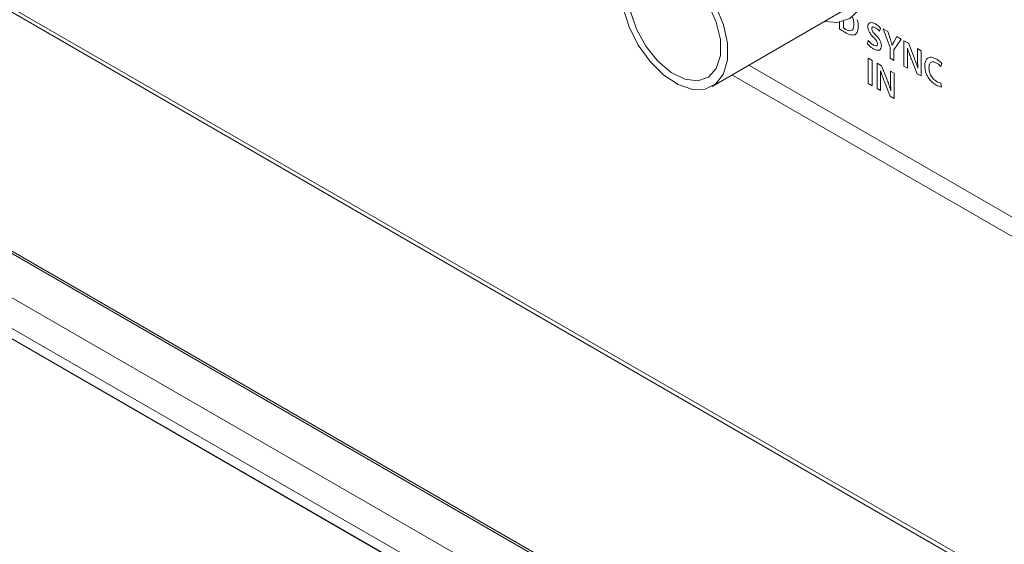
# Model space of a CAD drawing. Header units: millimetres. Extents: x 0 to 1118, y 0 to 864.
# Tile 171 of 256: x 485 to 501, y 119 to 128. Entities that reach past the tile are written whole.
import ezdxf

# ---------------------------------------------------------------- set-up
doc = ezdxf.new("R2010")
doc.units = ezdxf.units.MM

msp = doc.modelspace()

# ---------------------------------------------------------------- linework, layer by layer
at = {"color": 9, "linetype": 'Continuous', "lineweight": 0}
for p, q in [((454.6814, 141.7068), (600.1515, 57.7287)), ((455.1413, 140.6878), (599.5148, 57.3427)), ((515.115, 110.6652), (463.0675, 140.7115)), ((463.0967, 140.7686), (515.1442, 110.7222)), ((455.1413, 140.1935), (599.5148, 56.8484)), ((455.2449, 139.9646), (599.6184, 56.6195)), ((498.6434, 127.7103), (498.6434, 127.6018)), ((498.7058, 127.6178), (498.7058, 127.7244)), ((499.2887, 127.5633), (499.3036, 127.6145)), ((499.4202, 127.5621), (499.3468, 127.6045)), ((499.3468, 127.6045), (499.4584, 127.302)), ((499.4625, 127.4328), (499.4202, 127.5621)), ((499.1075, 127.4156), (499.0936, 127.3621)), ((499.5209, 127.2677), (499.6382, 127.4362)), ((499.5654, 127.4783), (499.523, 127.398)), ((499.6382, 127.4362), (499.5654, 127.4783)), ((499.7533, 127.3698), (499.6816, 127.4112)), ((499.6816, 127.4112), (499.6816, 127.0029)), ((499.8444, 127.1411), (499.7533, 127.3698)), ((499.4584, 127.302), (499.4584, 127.1318)), ((499.493, 127.3341), (499.4919, 127.3347)), ((499.5209, 127.0957), (499.5209, 127.2677)), ((499.7362, 127.2907), (499.7377, 127.2904)), ((499.9575, 127.2514), (499.8999, 127.2846)), ((499.8999, 127.2846), (499.8999, 127.1423)), ((499.9575, 126.8436), (499.9575, 127.2514)), ((499.1067, 127.1307), (499.1067, 126.7224)), ((499.1691, 127.0946), (499.1067, 127.1307)), ((499.1691, 126.6863), (499.1691, 127.0946)), ((499.3191, 127.008), (499.2474, 127.0495)), ((499.2474, 127.0495), (499.2474, 126.6412)), ((499.4584, 127.1318), (499.5209, 127.0957)), ((499.7392, 126.9697), (499.7392, 127.1157)), ((499.801, 127.1129), (499.8931, 126.8808)), ((500.2765, 126.9967), (500.2906, 127.0473)), ((499.3019, 126.9289), (499.3034, 126.9287)), ((499.4102, 126.7793), (499.3191, 127.008)), ((499.5233, 126.8896), (499.4657, 126.9229)), ((499.4657, 126.9229), (499.4657, 126.7806)), ((499.5233, 126.4819), (499.5233, 126.8896)), ((499.6816, 127.0029), (499.7392, 126.9697)), ((499.8931, 126.8808), (499.9575, 126.8436)), ((499.9055, 126.9682), (499.9044, 126.9688)), ((499.1067, 126.7224), (499.1691, 126.6863)), ((499.305, 126.6079), (499.305, 126.7539)), ((499.3668, 126.7512), (499.4589, 126.5191)), ((500.2875, 126.6654), (500.277, 126.7297)), ((499.2474, 126.6412), (499.305, 126.6079)), ((499.4713, 126.6065), (499.4702, 126.6071)), ((499.4589, 126.5191), (499.5233, 126.4819))]:
    msp.add_line(p, q, dxfattribs=at)
at = {"color": 7, "linetype": 'Continuous', "lineweight": 15}
for p, q in [((454.7073, 141.6496), (600.1774, 57.6715)), ((455.5681, 139.7779), (599.9416, 56.4328)), ((496.5935, 126.677), (498.7263, 127.9083)), ((497.1819, 127.0167), (516.003, 116.1515)), ((516.003, 115.8387), (496.911, 126.8603))]:
    msp.add_line(p, q, dxfattribs=at)
at = {"color": 7, "linetype": 'Continuous', "lineweight": 15, "flags": 128}
for points in [[(497.1897, 129.822), (497.278, 130.0061), (497.4325, 130.1494), (497.6338, 130.2116), (497.8683, 130.1884), (498.12, 130.0814), (498.3716, 129.8979), (498.6061, 129.6503), (498.8075, 129.3557), (498.962, 129.0339), (499.0591, 128.7071), (499.0922, 128.3974), (499.0591, 128.1259), (498.962, 127.9112), (498.8075, 127.7679), (498.6061, 127.7057), (498.4024, 127.7213)], [(495.1295, 128.2225), (495.1613, 128.4713), (495.2544, 128.665), (495.4018, 128.7891), (495.5926, 128.8345), (495.8127, 128.7978), (496.0457, 128.6817), (496.2744, 128.4948), (496.4817, 128.251), (496.6524, 127.9684), (496.7738, 127.6679), (496.8368, 127.3718), (496.8368, 127.1021), (496.7738, 126.8788), (496.6524, 126.7184), (496.4817, 126.6328), (496.2744, 126.6285), (496.0457, 126.7056), (495.8127, 126.8585), (495.5926, 127.0759), (495.4018, 127.3416), (495.2544, 127.6359), (495.1613, 127.9369), (495.1295, 128.2225)], [(495.2418, 128.1577), (495.2749, 128.3923), (495.3713, 128.5678), (495.5224, 128.6686), (495.7148, 128.6858), (495.9315, 128.6179), (496.153, 128.4708), (496.3598, 128.2577), (496.5335, 127.9974), (496.6587, 127.7132), (496.7242, 127.4302), (496.7242, 127.1736), (496.6587, 126.9663), (496.5335, 126.8265), (496.3598, 126.7669), (496.153, 126.7925), (495.9315, 126.9013), (495.7148, 127.0834), (495.5224, 127.3228), (495.3713, 127.5981), (495.2749, 127.8849), (495.2418, 128.1577)]]:
    msp.add_lwpolyline(points, dxfattribs=at)
at = {"color": 9, "linetype": 'Continuous', "lineweight": 0}
for points, knots in [([(498.8762, 127.6795), (498.875, 127.6562), (498.8725, 127.6099), (498.8396, 127.5699), (498.7906, 127.5701), (498.758, 127.5868), (498.7417, 127.5952)], [0, 0, 0, 0, 0.2808383, 0.5591795, 0.7791707, 1, 1, 1, 1]), ([(498.8509, 127.7929), (498.8512, 127.7924), (498.8637, 127.7749), (498.8728, 127.7319), (498.8751, 127.697), (498.8762, 127.6795)], [0, 0, 0, 0, 0.0143342, 0.5062549, 1, 1, 1, 1]), ([(498.9435, 127.6431), (498.944, 127.6771), (498.9444, 127.7125), (498.9269, 127.7491), (498.9263, 127.7505)], [0, 0, 0, 0, 0.9623876, 1, 1, 1, 1]), ([(499.2213, 127.6824), (499.2047, 127.6907), (499.1715, 127.7071), (499.1299, 127.7043), (499.1037, 127.6785), (499.1008, 127.65), (499.0994, 127.6358)], [0, 0, 0, 0, 0.2808324, 0.5601744, 0.7799873, 1, 1, 1, 1]), ([(499.3036, 127.6145), (499.2888, 127.6299), (499.2623, 127.6575), (499.2338, 127.6748), (499.2213, 127.6824)], [0, 0, 0, 0, 0.55927311, 1, 1, 1, 1]), ([(498.6434, 127.6018), (498.6592, 127.5909), (498.6876, 127.5715), (498.716, 127.5548), (498.7286, 127.5475)], [0, 0, 0, 0, 0.5599189, 1, 1, 1, 1]), ([(498.7417, 127.5952), (498.735, 127.599), (498.723, 127.6057), (498.7111, 127.6141), (498.7058, 127.6178)], [0, 0, 0, 0, 0.5600988, 1, 1, 1, 1]), ([(498.7286, 127.5475), (498.7608, 127.53), (498.8184, 127.4988), (498.8676, 127.5043), (498.8892, 127.5067)], [0, 0, 0, 0, 0.5610952, 1, 1, 1, 1]), ([(498.8892, 127.5067), (498.9074, 127.5242), (498.9399, 127.5555), (498.9424, 127.6162), (498.9435, 127.6431)], [0, 0, 0, 0, 0.5579713, 1, 1, 1, 1]), ([(499.0994, 127.6358), (499.1011, 127.6187), (499.1044, 127.5846), (499.1394, 127.5203), (499.1721, 127.4853), (499.1921, 127.4639)], [0, 0, 0, 0, 0.2796044, 0.5591743, 1, 1, 1, 1]), ([(499.1619, 127.607), (499.1625, 127.6124), (499.1637, 127.6233), (499.1732, 127.632), (499.1911, 127.6365), (499.2083, 127.628), (499.2203, 127.6221)], [0, 0, 0, 0, 0.18665694, 0.37380138, 0.56063343, 1, 1, 1, 1]), ([(499.2292, 127.5011), (499.2126, 127.5178), (499.1897, 127.5412), (499.1647, 127.5809), (499.1628, 127.5983), (499.1619, 127.607)], [0, 0, 0, 0, 0.5619455, 0.7813793, 1, 1, 1, 1]), ([(499.2203, 127.6221), (499.2337, 127.6135), (499.2576, 127.5981), (499.2792, 127.574), (499.2887, 127.5633)], [0, 0, 0, 0, 0.5599342, 1, 1, 1, 1]), ([(499.0936, 127.3621), (499.1103, 127.3443), (499.14, 127.3124), (499.1722, 127.2921), (499.1864, 127.2832)], [0, 0, 0, 0, 0.55924, 1, 1, 1, 1]), ([(499.1906, 127.3417), (499.1742, 127.3526), (499.1451, 127.3721), (499.119, 127.4023), (499.1075, 127.4156)], [0, 0, 0, 0, 0.5597546, 1, 1, 1, 1]), ([(499.2546, 127.3602), (499.2542, 127.354), (499.2532, 127.3415), (499.2435, 127.3305), (499.2232, 127.3255), (499.204, 127.335), (499.1906, 127.3417)], [0, 0, 0, 0, 0.1870015, 0.3736409, 0.5606309, 1, 1, 1, 1]), ([(499.1921, 127.4639), (499.2084, 127.4476), (499.231, 127.4249), (499.2524, 127.3851), (499.2539, 127.3685), (499.2546, 127.3602)], [0, 0, 0, 0, 0.56071589, 0.7804259, 1, 1, 1, 1]), ([(499.3171, 127.3296), (499.3159, 127.3463), (499.3134, 127.3796), (499.2815, 127.4444), (499.249, 127.4795), (499.2292, 127.5011)], [0, 0, 0, 0, 0.2799249, 0.5593558, 1, 1, 1, 1]), ([(499.4919, 127.3347), (499.4867, 127.353), (499.4774, 127.3856), (499.4671, 127.4184), (499.4625, 127.4328)], [0, 0, 0, 0, 0.55998325, 1, 1, 1, 1]), ([(499.523, 127.398), (499.517, 127.3864), (499.5065, 127.3657), (499.4971, 127.3437), (499.493, 127.3341)], [0, 0, 0, 0, 0.5600011, 1, 1, 1, 1]), ([(499.1864, 127.2832), (499.2041, 127.2742), (499.2393, 127.2564), (499.2847, 127.2563), (499.3128, 127.2839), (499.3157, 127.3144), (499.3171, 127.3296)], [0, 0, 0, 0, 0.2810894, 0.5601779, 0.7800984, 1, 1, 1, 1]), ([(499.7392, 127.1157), (499.7392, 127.148), (499.7393, 127.2057), (499.7371, 127.2647), (499.7362, 127.2907)], [0, 0, 0, 0, 0.56000755, 1, 1, 1, 1]), ([(499.7377, 127.2904), (499.7486, 127.2573), (499.7682, 127.1981), (499.7909, 127.1389), (499.801, 127.1129)], [0, 0, 0, 0, 0.5599548, 1, 1, 1, 1]), ([(499.9044, 126.9688), (499.8944, 127.001), (499.8764, 127.0584), (499.8542, 127.1158), (499.8444, 127.1411)], [0, 0, 0, 0, 0.5599584, 1, 1, 1, 1]), ([(499.8999, 127.1423), (499.9001, 127.1103), (499.9003, 127.0531), (499.9039, 126.9941), (499.9055, 126.9682)], [0, 0, 0, 0, 0.5599979, 1, 1, 1, 1]), ([(500.2047, 127.1147), (500.1768, 127.1278), (500.1211, 127.1539), (500.0557, 127.1363), (500.0215, 127.0814), (500.018, 127.0329), (500.0163, 127.0086)], [0, 0, 0, 0, 0.280141, 0.5592569, 0.7792445, 1, 1, 1, 1]), ([(500.0836, 126.9734), (500.0851, 126.9946), (500.0879, 127.0368), (500.1188, 127.0718), (500.1626, 127.0744), (500.1924, 127.0596), (500.2074, 127.0523)], [0, 0, 0, 0, 0.2806385, 0.5592511, 0.7793647, 1, 1, 1, 1]), ([(500.2906, 127.0473), (500.275, 127.0624), (500.2471, 127.0893), (500.2177, 127.1069), (500.2047, 127.1147)], [0, 0, 0, 0, 0.5592172, 1, 1, 1, 1]), ([(500.2074, 127.0523), (500.2207, 127.0439), (500.2444, 127.0289), (500.2667, 127.0065), (500.2765, 126.9967)], [0, 0, 0, 0, 0.5599509, 1, 1, 1, 1]), ([(499.305, 126.7539), (499.305, 126.7863), (499.3051, 126.844), (499.3029, 126.903), (499.3019, 126.9289)], [0, 0, 0, 0, 0.56000755, 1, 1, 1, 1]), ([(499.3034, 126.9287), (499.3144, 126.8955), (499.3339, 126.8363), (499.3567, 126.7772), (499.3668, 126.7512)], [0, 0, 0, 0, 0.5599548, 1, 1, 1, 1]), ([(500.0163, 127.0086), (500.0187, 126.9764), (500.0233, 126.9119), (500.0706, 126.8128), (500.1335, 126.7413), (500.1754, 126.7139), (500.1964, 126.7001)], [0, 0, 0, 0, 0.280224, 0.559007, 0.7791354, 1, 1, 1, 1]), ([(500.2068, 126.755), (500.188, 126.7678), (500.1504, 126.7932), (500.1072, 126.8574), (500.0865, 126.9207), (500.0846, 126.9558), (500.0836, 126.9734)], [0, 0, 0, 0, 0.2802612, 0.5587817, 0.7790512, 1, 1, 1, 1]), ([(499.4702, 126.6071), (499.4602, 126.6392), (499.4422, 126.6967), (499.42, 126.7541), (499.4102, 126.7793)], [0, 0, 0, 0, 0.5599584, 1, 1, 1, 1]), ([(499.4657, 126.7806), (499.4658, 126.7486), (499.4661, 126.6913), (499.4697, 126.6324), (499.4713, 126.6065)], [0, 0, 0, 0, 0.5599979, 1, 1, 1, 1]), ([(500.277, 126.7297), (500.2642, 126.732), (500.2414, 126.7362), (500.2174, 126.7493), (500.2068, 126.755)], [0, 0, 0, 0, 0.5594286, 1, 1, 1, 1]), ([(500.1964, 126.7001), (500.2138, 126.6905), (500.245, 126.6733), (500.2745, 126.6678), (500.2875, 126.6654)], [0, 0, 0, 0, 0.5605095, 1, 1, 1, 1])]:
    msp.add_open_spline(points, degree=3, knots=knots, dxfattribs=at)

doc.saveas('drawing.dxf')
